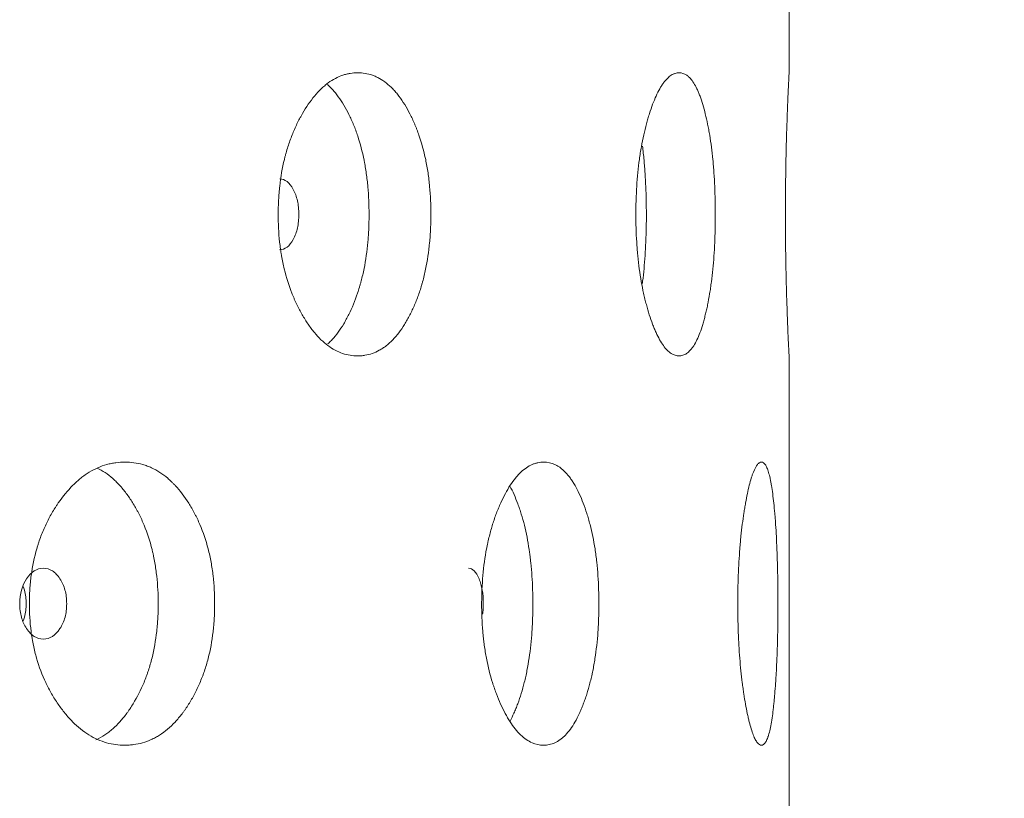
# Model space of a CAD drawing. Header units: millimetres. Extents: x 4 to 1188, y 1 to 840.
# Tile 106 of 197: x 652.31 to 656.28, y 388.86 to 392. Entities that reach past the tile are written whole.
import ezdxf

# ---------------------------------------------------------------- set-up
doc = ezdxf.new("R2010")
doc.units = ezdxf.units.MM
doc.layers.add('1', color=7, linetype='Continuous')
doc.styles.add('Arial Unicode MS', font='Arial Unicode MS')
doc.dimstyles.get("Standard").update_dxf_attribs({"dimtxt": 0.18, "dimasz": 0.18, "dimexe": 0.18, "dimexo": 0.0625, "dimgap": 0.09, "dimtad": 0, "dimtih": 1, "dimtoh": 1, "dimdec": 4, "dimzin": 0, "dimdsep": 46, "dimtxsty": 'Standard', "dimcen": 0.09, "dimadec": 0, "dimazin": 0, "dimtfac": 1, "dimtdec": 4, "dimtofl": 0, "dimtmove": 0, "dimatfit": 3, "dimfxl": 0, "dimtolj": 1, "dimtzin": 0, "dimarcsym": 0})

# ---------------------------------------------------------------- blocks, each defined once
blk = doc.blocks.new('_U18')
at = {"layer": '1', "color": 18, "lineweight": 35}
for p, q in [((656.3436, 411.7905), (676.4194, 411.7905)), ((674.4194, 270.3119), (674.4194, 411.7905)), ((655.7007, 270.3119), (676.4194, 270.3119))]:
    blk.add_line(p, q, dxfattribs=at)
at = {"layer": '1', "color": 18, "lineweight": 70}
for points in [[(674.4194, 411.7905), (675.1953, 408.2905), (673.6435, 408.2905)], [(674.4194, 270.3119), (673.6435, 273.8119), (675.1953, 273.8119)]]:
    blk.add_solid(points, dxfattribs=at)
at = {"layer": '1', "color": 18, "linetype": 'Continuous', "lineweight": 13, "insert": (673.6646, 335.6991), "char_height": 5, "attachment_point": 7, "rotation": 90, "line_spacing_factor": 1.047437, "style": 'Arial Unicode MS'}
blk.add_mtext('\\fArial Unicode MS|b0|i0;\\W1.0000;990', dxfattribs=at)

msp = doc.modelspace()

# ---------------------------------------------------------------- linework, layer by layer
at = {"layer": '1', "color": 154, "linetype": 'Continuous', "lineweight": 13}
for p, q in [((655.415, 391.7846), (655.415, 393.7916)), ((655.415, 388.6418), (655.415, 390.6487))]:
    msp.add_line(p, q, dxfattribs=at)
for points, knots in [([(653.9693, 391.219), (653.9693, 391.2166), (653.9693, 391.2142), (653.9693, 391.2094), (653.9692, 391.2023), (653.9689, 391.1856), (653.9682, 391.1619), (653.9671, 391.143), (653.9661, 391.1288), (653.9658, 391.1241), (653.965, 391.1147), (653.9646, 391.11), (653.9607, 391.0682), (653.9553, 391.0323), (653.9445, 390.9804), (653.9404, 390.9635), (653.9347, 390.9427), (653.9335, 390.9386), (653.9311, 390.9304), (653.9274, 390.9182), (653.9235, 390.9064), (653.9155, 390.8832), (653.9097, 390.8684), (653.9005, 390.847), (653.8974, 390.84), (653.8909, 390.8262), (653.8876, 390.8195), (653.8808, 390.8062), (653.8774, 390.7998), (653.872, 390.7903), (653.8702, 390.7871), (653.8666, 390.7809), (653.8647, 390.7779), (653.8555, 390.763), (653.8478, 390.7518), (653.8241, 390.7205), (653.8071, 390.7028), (653.7866, 390.6868), (653.7843, 390.6851), (653.7797, 390.6818), (653.7728, 390.677), (653.7658, 390.6728), (653.7517, 390.665), (653.7422, 390.6608), (653.7229, 390.6541), (653.7131, 390.6517), (653.6983, 390.6492), (653.6933, 390.6486), (653.6857, 390.648), (653.6832, 390.6479), (653.6782, 390.6477), (653.6757, 390.6476), (653.653, 390.6477), (653.6329, 390.6508), (653.6029, 390.6611), (653.5929, 390.6654), (653.573, 390.676), (653.5632, 390.6822), (653.5346, 390.7035), (653.5119, 390.7256), (653.4904, 390.7529), (653.4819, 390.7642), (653.4777, 390.7701), (653.4654, 390.7881), (653.4576, 390.8008), (653.4424, 390.8272), (653.4351, 390.8409), (653.4247, 390.8625), (653.4197, 390.8735), (653.4148, 390.8848), (653.4116, 390.8925), (653.41, 390.8964), (653.3961, 390.9314), (653.3857, 390.9643), (653.3732, 391.0161), (653.3686, 391.0382), (653.3649, 391.061), (653.3634, 391.0702), (653.3628, 391.0748), (653.3608, 391.0887), (653.3597, 391.098), (653.3547, 391.1445), (653.3524, 391.1915), (653.3531, 391.2389), (653.3536, 391.2579), (653.354, 391.2674), (653.3555, 391.2957), (653.357, 391.3144), (653.3632, 391.3698), (653.3694, 391.4058), (653.379, 391.4453), (653.3801, 391.4496), (653.3823, 391.4583), (653.3858, 391.4712), (653.3896, 391.4837), (653.3974, 391.5083), (653.4031, 391.5242), (653.4154, 391.5549), (653.4219, 391.5697), (653.4323, 391.5912), (653.4359, 391.5982), (653.4414, 391.6086), (653.4432, 391.612), (653.447, 391.6188), (653.4488, 391.6222), (653.466, 391.6519), (653.4822, 391.6758), (653.5083, 391.7072), (653.5173, 391.7169), (653.5289, 391.728), (653.5313, 391.7302), (653.5359, 391.7344), (653.5383, 391.7365), (653.5454, 391.7424), (653.5501, 391.7462), (653.574, 391.7637), (653.5935, 391.7739), (653.6185, 391.7823), (653.626, 391.7845), (653.6336, 391.7862), (653.6387, 391.7872), (653.6412, 391.7877), (653.6539, 391.7897), (653.6639, 391.7905), (653.694, 391.7905), (653.7138, 391.7874), (653.7358, 391.7797), (653.7382, 391.7787), (653.7431, 391.7768), (653.7503, 391.7737), (653.7669, 391.7653), (653.7897, 391.75), (653.8115, 391.7302), (653.8261, 391.7139), (653.8323, 391.7065), (653.8364, 391.7014), (653.8384, 391.6988), (653.8564, 391.675), (653.8711, 391.651), (653.8913, 391.6114), (653.8978, 391.5976), (653.9055, 391.5796), (653.907, 391.5759), (653.91, 391.5686), (653.9144, 391.5574), (653.9186, 391.5461), (653.9319, 391.5075), (653.941, 391.4748), (653.95, 391.4312), (653.9517, 391.4223), (653.9549, 391.4044), (653.9564, 391.3954), (653.9603, 391.3682), (653.9625, 391.3499), (653.9677, 391.2946), (653.9693, 391.2571), (653.9693, 391.219)], [0, 0, 0, 0, 0.001953, 0.001953, 0.003906, 0.007812, 0.015625, 0.023437, 0.023437, 0.027344, 0.027344, 0.03125, 0.03125, 0.0625, 0.0625, 0.078125, 0.078125, 0.082031, 0.082031, 0.085937, 0.09375, 0.09375, 0.109375, 0.109375, 0.117187, 0.117187, 0.125, 0.125, 0.132812, 0.132812, 0.136719, 0.136719, 0.140625, 0.140625, 0.15625, 0.15625, 0.1875, 0.1875, 0.191406, 0.191406, 0.195312, 0.203125, 0.203125, 0.21875, 0.21875, 0.234375, 0.234375, 0.242187, 0.242187, 0.246094, 0.246094, 0.25, 0.25, 0.28125, 0.28125, 0.296875, 0.296875, 0.3125, 0.3125, 0.34375, 0.351563, 0.351563, 0.359375, 0.359375, 0.375, 0.375, 0.390625, 0.390625, 0.398438, 0.402344, 0.402344, 0.40625, 0.40625, 0.4375, 0.4375, 0.453125, 0.457031, 0.457031, 0.460938, 0.460938, 0.46875, 0.46875, 0.5, 0.507813, 0.507813, 0.515625, 0.515625, 0.53125, 0.53125, 0.5625, 0.5625, 0.566406, 0.566406, 0.570313, 0.578125, 0.578125, 0.59375, 0.59375, 0.609375, 0.609375, 0.617188, 0.617188, 0.621094, 0.621094, 0.625, 0.625, 0.65625, 0.65625, 0.671875, 0.671875, 0.675781, 0.675781, 0.679688, 0.679688, 0.6875, 0.6875, 0.71875, 0.71875, 0.726563, 0.730469, 0.730469, 0.734375, 0.734375, 0.75, 0.75, 0.78125, 0.78125, 0.785156, 0.785156, 0.789063, 0.796875, 0.8125, 0.828125, 0.835938, 0.839844, 0.839844, 0.84375, 0.84375, 0.875, 0.875, 0.890625, 0.890625, 0.894531, 0.894531, 0.898438, 0.90625, 0.90625, 0.9375, 0.9375, 0.945313, 0.945313, 0.953125, 0.953125, 0.96875, 0.96875, 1, 1, 1, 1]), ([(655.1172, 391.219), (655.1172, 391.2166), (655.1172, 391.2142), (655.1172, 391.2094), (655.1171, 391.2023), (655.117, 391.1856), (655.1167, 391.1619), (655.1162, 391.143), (655.1157, 391.1288), (655.1155, 391.1241), (655.1152, 391.1147), (655.115, 391.11), (655.1132, 391.0682), (655.1107, 391.0323), (655.1056, 390.9804), (655.1036, 390.9635), (655.1009, 390.9427), (655.1004, 390.9386), (655.0992, 390.9304), (655.0975, 390.9182), (655.0956, 390.9064), (655.0918, 390.8832), (655.089, 390.8684), (655.0847, 390.847), (655.0831, 390.84), (655.08, 390.8262), (655.0784, 390.8195), (655.0752, 390.8062), (655.0735, 390.7998), (655.0709, 390.7903), (655.07, 390.7871), (655.0683, 390.7809), (655.0674, 390.7779), (655.0629, 390.763), (655.0591, 390.7518), (655.0474, 390.7205), (655.039, 390.7028), (655.0288, 390.6868), (655.0276, 390.6851), (655.0253, 390.6818), (655.0218, 390.677), (655.0183, 390.6728), (655.0112, 390.665), (655.0063, 390.6608), (654.9965, 390.6541), (654.9915, 390.6517), (654.9838, 390.6492), (654.9812, 390.6486), (654.9773, 390.648), (654.976, 390.6479), (654.9734, 390.6477), (654.9721, 390.6476), (654.9603, 390.6477), (654.9498, 390.6508), (654.9338, 390.6611), (654.9285, 390.6654), (654.9179, 390.676), (654.9127, 390.6822), (654.8973, 390.7035), (654.8849, 390.7256), (654.8732, 390.7529), (654.8685, 390.7642), (654.8662, 390.7701), (654.8594, 390.7881), (654.8551, 390.8008), (654.8467, 390.8272), (654.8427, 390.8409), (654.8369, 390.8625), (654.834, 390.8735), (654.8313, 390.8848), (654.8295, 390.8925), (654.8287, 390.8964), (654.8209, 390.9314), (654.815, 390.9643), (654.808, 391.0161), (654.8054, 391.0382), (654.8033, 391.061), (654.8025, 391.0702), (654.8021, 391.0748), (654.801, 391.0887), (654.8004, 391.098), (654.7975, 391.1445), (654.7962, 391.1915), (654.7966, 391.2389), (654.7969, 391.2579), (654.7971, 391.2674), (654.798, 391.2957), (654.7988, 391.3144), (654.8023, 391.3698), (654.8058, 391.4058), (654.8112, 391.4453), (654.8119, 391.4496), (654.8131, 391.4583), (654.8151, 391.4712), (654.8172, 391.4837), (654.8216, 391.5083), (654.8248, 391.5242), (654.8316, 391.5549), (654.8353, 391.5697), (654.8411, 391.5912), (654.8431, 391.5982), (654.8461, 391.6086), (654.8471, 391.612), (654.8492, 391.6188), (654.8503, 391.6222), (654.8597, 391.6519), (654.8687, 391.6758), (654.883, 391.7072), (654.8878, 391.7169), (654.8941, 391.728), (654.8954, 391.7302), (654.8979, 391.7344), (654.8992, 391.7365), (654.903, 391.7424), (654.9056, 391.7462), (654.9184, 391.7637), (654.9289, 391.7739), (654.9421, 391.7823), (654.9461, 391.7845), (654.9501, 391.7862), (654.9528, 391.7872), (654.9541, 391.7877), (654.9607, 391.7897), (654.966, 391.7905), (654.9816, 391.7905), (654.9918, 391.7874), (655.0031, 391.7797), (655.0043, 391.7787), (655.0068, 391.7768), (655.0105, 391.7737), (655.0189, 391.7653), (655.0303, 391.75), (655.0412, 391.7302), (655.0484, 391.7139), (655.0515, 391.7065), (655.0535, 391.7014), (655.0545, 391.6988), (655.0633, 391.675), (655.0704, 391.651), (655.0802, 391.6114), (655.0834, 391.5976), (655.087, 391.5796), (655.0878, 391.5759), (655.0892, 391.5686), (655.0913, 391.5574), (655.0933, 391.5461), (655.0996, 391.5075), (655.1039, 391.4748), (655.1082, 391.4312), (655.109, 391.4223), (655.1104, 391.4044), (655.1111, 391.3954), (655.113, 391.3682), (655.114, 391.3499), (655.1164, 391.2946), (655.1172, 391.2571), (655.1172, 391.219)], [0, 0, 0, 0, 0.001953, 0.001953, 0.003906, 0.007813, 0.015625, 0.023438, 0.023438, 0.027344, 0.027344, 0.03125, 0.03125, 0.0625, 0.0625, 0.078125, 0.078125, 0.082031, 0.082031, 0.085938, 0.09375, 0.09375, 0.109375, 0.109375, 0.117188, 0.117188, 0.125, 0.125, 0.132813, 0.132813, 0.136719, 0.136719, 0.140625, 0.140625, 0.15625, 0.15625, 0.1875, 0.1875, 0.191406, 0.191406, 0.195313, 0.203125, 0.203125, 0.21875, 0.21875, 0.234375, 0.234375, 0.242188, 0.242188, 0.246094, 0.246094, 0.25, 0.25, 0.28125, 0.28125, 0.296875, 0.296875, 0.3125, 0.3125, 0.34375, 0.351563, 0.351563, 0.359375, 0.359375, 0.375, 0.375, 0.390625, 0.390625, 0.398438, 0.402344, 0.402344, 0.40625, 0.40625, 0.4375, 0.4375, 0.453125, 0.457031, 0.457031, 0.460938, 0.460938, 0.46875, 0.46875, 0.5, 0.507813, 0.507813, 0.515625, 0.515625, 0.53125, 0.53125, 0.5625, 0.5625, 0.566406, 0.566406, 0.570313, 0.578125, 0.578125, 0.59375, 0.59375, 0.609375, 0.609375, 0.617188, 0.617188, 0.621094, 0.621094, 0.625, 0.625, 0.65625, 0.65625, 0.671875, 0.671875, 0.675781, 0.675781, 0.679688, 0.679688, 0.6875, 0.6875, 0.71875, 0.71875, 0.726563, 0.730469, 0.730469, 0.734375, 0.734375, 0.75, 0.75, 0.78125, 0.78125, 0.785156, 0.785156, 0.789063, 0.796875, 0.8125, 0.828125, 0.835938, 0.839844, 0.839844, 0.84375, 0.84375, 0.875, 0.875, 0.890625, 0.890625, 0.894531, 0.894531, 0.898438, 0.90625, 0.90625, 0.9375, 0.9375, 0.945313, 0.945313, 0.953125, 0.953125, 0.96875, 0.96875, 1, 1, 1, 1]), ([(655.415, 390.6476), (655.415, 390.6476), (655.415, 390.6477), (655.415, 390.6479), (655.415, 390.6483), (655.4149, 390.6492), (655.4148, 390.6517), (655.4145, 390.6566), (655.4141, 390.6652), (655.4137, 390.673), (655.4135, 390.6759), (655.4132, 390.6821), (655.413, 390.6855), (655.4122, 390.7032), (655.4114, 390.7208), (655.4101, 390.7521), (655.4096, 390.7633), (655.409, 390.7783), (655.4089, 390.7814), (655.4087, 390.7876), (655.4083, 390.7969), (655.4079, 390.8066), (655.4072, 390.8264), (655.4067, 390.8401), (655.4058, 390.8687), (655.4053, 390.8836), (655.4047, 390.903), (655.4046, 390.9069), (655.4044, 390.9148), (655.4043, 390.9188), (655.4039, 390.9309), (655.4033, 390.9553), (655.4027, 390.9806), (655.402, 391.015), (655.4016, 391.0414), (655.4011, 391.0732), (655.401, 391.087), (655.4009, 391.0963), (655.4008, 391.101), (655.4004, 391.1431), (655.4003, 391.1807), (655.4003, 391.2373), (655.4003, 391.2562), (655.4004, 391.2799), (655.4004, 391.2846), (655.4005, 391.2941), (655.4006, 391.3082), (655.4007, 391.3222), (655.4011, 391.3684), (655.4017, 391.4043), (655.4025, 391.4478), (655.4027, 391.4564), (655.403, 391.4692), (655.4031, 391.4735), (655.4033, 391.4819), (655.4034, 391.4861), (655.4039, 391.5068), (655.4044, 391.5228), (655.4053, 391.5536), (655.4057, 391.5684), (655.4067, 391.597), (655.4072, 391.6108), (655.4078, 391.6274), (655.4079, 391.6307), (655.4082, 391.6372), (655.4085, 391.6468), (655.4089, 391.6561), (655.4096, 391.674), (655.4105, 391.6965), (655.4116, 391.7207), (655.4121, 391.7335), (655.4124, 391.7395), (655.4125, 391.7415), (655.4127, 391.7453), (655.4128, 391.7471), (655.4135, 391.7631), (655.4141, 391.7735), (655.4146, 391.7837), (655.4148, 391.7862), (655.4149, 391.7884), (655.4149, 391.7887), (655.415, 391.7894), (655.415, 391.7896), (655.415, 391.7903), (655.415, 391.7905), (655.415, 391.7905), (655.415, 391.7905), (655.415, 391.7905)], [0, 0, 0, 0, 0.007807, 0.007807, 0.015613, 0.031227, 0.031227, 0.062453, 0.09368, 0.09368, 0.109293, 0.109293, 0.124906, 0.124906, 0.187359, 0.187359, 0.218586, 0.218586, 0.226393, 0.226393, 0.234199, 0.249813, 0.249813, 0.281039, 0.281039, 0.312266, 0.312266, 0.320072, 0.320072, 0.327879, 0.327879, 0.343492, 0.374719, 0.374719, 0.405946, 0.421559, 0.429365, 0.429365, 0.437172, 0.437172, 0.499625, 0.499625, 0.530852, 0.530852, 0.538659, 0.538659, 0.546465, 0.562078, 0.562078, 0.624532, 0.624532, 0.640145, 0.640145, 0.647952, 0.647952, 0.655758, 0.655758, 0.686985, 0.686985, 0.718211, 0.718211, 0.749438, 0.749438, 0.757245, 0.757245, 0.765051, 0.780665, 0.780665, 0.811891, 0.843118, 0.858731, 0.858731, 0.866538, 0.866538, 0.874344, 0.874344, 0.936797, 0.936797, 0.968024, 0.968024, 0.975831, 0.975831, 0.983637, 0.983637, 0.999251, 0.999251, 1, 1, 1, 1]), ([(653.5515, 391.7432), (653.5582, 391.7373), (653.5691, 391.7266), (653.5796, 391.7145), (653.5877, 391.7045), (653.5917, 391.6994), (653.6034, 391.6833), (653.6108, 391.6719), (653.6251, 391.6478), (653.6319, 391.6352), (653.6417, 391.6153), (653.6466, 391.6051), (653.6512, 391.5945), (653.6543, 391.5874), (653.6558, 391.5839), (653.6632, 391.5658), (653.6687, 391.5509), (653.6841, 391.5047), (653.6927, 391.4721), (653.7005, 391.4331), (653.7014, 391.4287), (653.703, 391.4199), (653.7038, 391.4155), (653.706, 391.4022), (653.7074, 391.3932), (653.7112, 391.3664), (653.7133, 391.3483), (653.7182, 391.2936), (653.7197, 391.2566), (653.7197, 391.219)], [0, 0, 0, 0, 0.066214, 0.108659, 0.108659, 0.151104, 0.151104, 0.235993, 0.235993, 0.320883, 0.320883, 0.363328, 0.38455, 0.38455, 0.405772, 0.405772, 0.490662, 0.490662, 0.660441, 0.660441, 0.681664, 0.681664, 0.702886, 0.702886, 0.745331, 0.745331, 0.830221, 0.830221, 1, 1, 1, 1]), ([(654.8232, 391.4943), (654.8256, 391.476), (654.8277, 391.457), (654.8299, 391.4331), (654.8303, 391.4287), (654.8311, 391.4199), (654.8315, 391.4155), (654.8325, 391.4022), (654.8332, 391.3932), (654.8349, 391.3664), (654.8359, 391.3483), (654.8382, 391.2936), (654.8389, 391.2566), (654.8389, 391.219)], [0, 0, 0, 0, 0.220425, 0.220425, 0.269148, 0.269148, 0.317872, 0.317872, 0.415319, 0.415319, 0.610212, 0.610212, 1, 1, 1, 1]), ([(653.3587, 391.0763), (653.3587, 391.0763), (653.3587, 391.0763), (653.3804, 391.0763), (653.3987, 391.0901), (653.4213, 391.1321), (653.427, 391.1475), (653.4326, 391.1727), (653.434, 391.1815), (653.4358, 391.1997), (653.4363, 391.209), (653.4363, 391.2388), (653.4344, 391.2571), (653.4288, 391.2823), (653.4265, 391.2904), (653.4209, 391.3056), (653.4177, 391.3128), (653.4063, 391.3338), (653.3979, 391.3444), (653.3796, 391.3584), (653.3698, 391.3619), (653.359, 391.3619)], [0, 0, 0, 0, 0.000031, 0.000031, 0.250149, 0.250149, 0.375207, 0.375207, 0.437736, 0.437736, 0.500266, 0.500266, 0.625324, 0.625324, 0.687854, 0.687854, 0.750383, 0.750383, 0.875442, 0.875442, 1, 1, 1, 1]), ([(653.7197, 391.219), (653.7197, 391.2166), (653.7197, 391.2143), (653.7197, 391.2096), (653.7196, 391.2025), (653.7194, 391.1861), (653.7187, 391.1626), (653.7176, 391.1439), (653.7167, 391.1299), (653.7164, 391.1253), (653.7157, 391.116), (653.7153, 391.1114), (653.7115, 391.07), (653.7065, 391.0344), (653.6961, 390.9829), (653.6922, 390.966), (653.6867, 390.9453), (653.6856, 390.9412), (653.6833, 390.9331), (653.6797, 390.9209), (653.676, 390.9091), (653.663, 390.8705), (653.6512, 390.8419), (653.6347, 390.8087), (653.6313, 390.8022), (653.6262, 390.7926), (653.6244, 390.7894), (653.6209, 390.7832), (653.6191, 390.7801), (653.6101, 390.765), (653.5952, 390.7423), (653.5751, 390.7179), (653.5609, 390.7035), (653.555, 390.6982), (653.5535, 390.6968)], [0, 0, 0, 0, 0.010707, 0.010707, 0.021413, 0.042827, 0.085653, 0.12848, 0.12848, 0.149893, 0.149893, 0.171306, 0.171306, 0.342612, 0.342612, 0.428266, 0.428266, 0.449679, 0.449679, 0.471092, 0.513919, 0.513919, 0.685225, 0.685225, 0.728051, 0.728051, 0.749465, 0.749465, 0.770878, 0.770878, 0.856531, 0.942184, 0.985011, 1, 1, 1, 1]), ([(654.8389, 391.219), (654.8389, 391.2166), (654.8389, 391.2143), (654.8389, 391.2096), (654.8389, 391.2025), (654.8388, 391.1861), (654.8384, 391.1626), (654.8379, 391.1439), (654.8375, 391.1299), (654.8374, 391.1253), (654.837, 391.116), (654.8368, 391.1114), (654.8351, 391.07), (654.8327, 391.0344), (654.8278, 390.9829), (654.826, 390.966), (654.8235, 390.9458), (654.823, 390.9422), (654.8225, 390.9385)], [0, 0, 0, 0, 0.023937, 0.023937, 0.047874, 0.095749, 0.191498, 0.287246, 0.287246, 0.335121, 0.335121, 0.382995, 0.382995, 0.76599, 0.76599, 0.957488, 0.957488, 1, 1, 1, 1]), ([(653.0965, 389.6475), (653.0965, 389.6452), (653.0964, 389.6428), (653.0964, 389.638), (653.0963, 389.6309), (653.096, 389.6142), (653.0951, 389.5905), (653.0937, 389.5715), (653.0925, 389.5574), (653.0921, 389.5526), (653.0911, 389.5433), (653.0906, 389.5386), (653.0858, 389.4967), (653.0792, 389.4608), (653.0657, 389.409), (653.0607, 389.392), (653.0536, 389.3713), (653.0522, 389.3671), (653.0492, 389.3589), (653.0446, 389.3468), (653.0398, 389.335), (653.0298, 389.3118), (653.0227, 389.2969), (653.0114, 389.2755), (653.0075, 389.2685), (652.9996, 389.2548), (652.9955, 389.248), (652.9871, 389.2348), (652.9829, 389.2283), (652.9763, 389.2188), (652.9741, 389.2157), (652.9696, 389.2095), (652.9673, 389.2065), (652.956, 389.1915), (652.9466, 389.1803), (652.9174, 389.1491), (652.8966, 389.1314), (652.8716, 389.1154), (652.8687, 389.1137), (652.8631, 389.1103), (652.8547, 389.1056), (652.8461, 389.1013), (652.8289, 389.0936), (652.8173, 389.0894), (652.7938, 389.0827), (652.7819, 389.0802), (652.7639, 389.0778), (652.7578, 389.0772), (652.7487, 389.0766), (652.7456, 389.0765), (652.7395, 389.0763), (652.7364, 389.0762), (652.7089, 389.0762), (652.6846, 389.0794), (652.6483, 389.0896), (652.6363, 389.094), (652.6123, 389.1046), (652.6005, 389.1108), (652.5661, 389.1321), (652.5388, 389.1542), (652.5131, 389.1814), (652.5029, 389.1928), (652.4979, 389.1986), (652.4831, 389.2167), (652.4737, 389.2294), (652.4556, 389.2557), (652.4469, 389.2695), (652.4345, 389.291), (652.4284, 389.302), (652.4226, 389.3134), (652.4188, 389.3211), (652.4169, 389.3249), (652.4003, 389.36), (652.3879, 389.3928), (652.373, 389.4446), (652.3675, 389.4668), (652.3631, 389.4896), (652.3614, 389.4987), (652.3606, 389.5034), (652.3583, 389.5173), (652.3569, 389.5266), (652.3509, 389.5731), (652.3483, 389.6201), (652.349, 389.6674), (652.3496, 389.6864), (652.3501, 389.696), (652.3519, 389.7243), (652.3537, 389.743), (652.361, 389.7984), (652.3684, 389.8344), (652.3799, 389.8738), (652.3812, 389.8782), (652.3839, 389.8869), (652.388, 389.8997), (652.3925, 389.9123), (652.4019, 389.9369), (652.4087, 389.9528), (652.4233, 389.9835), (652.4311, 389.9983), (652.4435, 390.0198), (652.4478, 390.0268), (652.4543, 390.0372), (652.4565, 390.0406), (652.461, 390.0474), (652.4633, 390.0507), (652.4838, 390.0805), (652.5033, 390.1044), (652.5346, 390.1358), (652.5453, 390.1455), (652.5593, 390.1566), (652.5621, 390.1588), (652.5677, 390.163), (652.5705, 390.165), (652.579, 390.171), (652.5847, 390.1747), (652.6135, 390.1922), (652.637, 390.2025), (652.6672, 390.2109), (652.6763, 390.2131), (652.6855, 390.2148), (652.6916, 390.2158), (652.6947, 390.2163), (652.71, 390.2183), (652.7222, 390.2191), (652.7586, 390.2191), (652.7827, 390.216), (652.8095, 390.2082), (652.8125, 390.2073), (652.8184, 390.2054), (652.8272, 390.2023), (652.8474, 390.1939), (652.8753, 390.1786), (652.902, 390.1588), (652.9199, 390.1425), (652.9275, 390.135), (652.9325, 390.1299), (652.935, 390.1273), (652.9571, 390.1035), (652.9751, 390.0795), (653.0001, 390.04), (653.0081, 390.0262), (653.0176, 390.0081), (653.0194, 390.0045), (653.0231, 389.9971), (653.0285, 389.986), (653.0337, 389.9746), (653.0502, 389.9361), (653.0614, 389.9033), (653.0726, 389.8598), (653.0747, 389.8509), (653.0786, 389.833), (653.0804, 389.824), (653.0854, 389.7968), (653.0881, 389.7785), (653.0944, 389.7232), (653.0964, 389.6856), (653.0965, 389.6475)], [0, 0, 0, 0, 0.001953, 0.001953, 0.003906, 0.007812, 0.015625, 0.023437, 0.023437, 0.027344, 0.027344, 0.03125, 0.03125, 0.0625, 0.0625, 0.078125, 0.078125, 0.082031, 0.082031, 0.085937, 0.09375, 0.09375, 0.109375, 0.109375, 0.117187, 0.117187, 0.125, 0.125, 0.132812, 0.132812, 0.136719, 0.136719, 0.140625, 0.140625, 0.15625, 0.15625, 0.1875, 0.1875, 0.191406, 0.191406, 0.195312, 0.203125, 0.203125, 0.21875, 0.21875, 0.234375, 0.234375, 0.242187, 0.242187, 0.246094, 0.246094, 0.25, 0.25, 0.28125, 0.28125, 0.296875, 0.296875, 0.3125, 0.3125, 0.34375, 0.351562, 0.351562, 0.359375, 0.359375, 0.375, 0.375, 0.390625, 0.390625, 0.398438, 0.402344, 0.402344, 0.40625, 0.40625, 0.4375, 0.4375, 0.453125, 0.457031, 0.457031, 0.460938, 0.460938, 0.46875, 0.46875, 0.5, 0.507813, 0.507813, 0.515625, 0.515625, 0.53125, 0.53125, 0.5625, 0.5625, 0.566406, 0.566406, 0.570313, 0.578125, 0.578125, 0.59375, 0.59375, 0.609375, 0.609375, 0.617188, 0.617188, 0.621094, 0.621094, 0.625, 0.625, 0.65625, 0.65625, 0.671875, 0.671875, 0.675781, 0.675781, 0.679688, 0.679688, 0.6875, 0.6875, 0.71875, 0.71875, 0.726563, 0.730469, 0.730469, 0.734375, 0.734375, 0.75, 0.75, 0.78125, 0.78125, 0.785156, 0.785156, 0.789063, 0.796875, 0.8125, 0.828125, 0.835938, 0.839844, 0.839844, 0.84375, 0.84375, 0.875, 0.875, 0.890625, 0.890625, 0.894531, 0.894531, 0.898438, 0.90625, 0.90625, 0.9375, 0.9375, 0.945313, 0.945313, 0.953125, 0.953125, 0.96875, 0.96875, 1, 1, 1, 1]), ([(654.6473, 389.6475), (654.6473, 389.6452), (654.6473, 389.6428), (654.6473, 389.638), (654.6472, 389.6309), (654.647, 389.6142), (654.6464, 389.5905), (654.6457, 389.5715), (654.6449, 389.5574), (654.6447, 389.5526), (654.6441, 389.5433), (654.6438, 389.5386), (654.6409, 389.4967), (654.6369, 389.4608), (654.6289, 389.409), (654.6259, 389.392), (654.6216, 389.3713), (654.6207, 389.3671), (654.6189, 389.3589), (654.6162, 389.3468), (654.6133, 389.335), (654.6073, 389.3118), (654.603, 389.2969), (654.5961, 389.2755), (654.5938, 389.2685), (654.589, 389.2548), (654.5865, 389.248), (654.5814, 389.2348), (654.5788, 389.2283), (654.5748, 389.2188), (654.5734, 389.2157), (654.5707, 389.2095), (654.5693, 389.2065), (654.5624, 389.1915), (654.5566, 389.1803), (654.5387, 389.1491), (654.5259, 389.1314), (654.5104, 389.1154), (654.5087, 389.1137), (654.5052, 389.1103), (654.4999, 389.1056), (654.4946, 389.1013), (654.4839, 389.0936), (654.4767, 389.0894), (654.4619, 389.0827), (654.4545, 389.0802), (654.4431, 389.0778), (654.4393, 389.0772), (654.4335, 389.0766), (654.4316, 389.0765), (654.4277, 389.0763), (654.4258, 389.0762), (654.4084, 389.0762), (654.3929, 389.0794), (654.3697, 389.0896), (654.362, 389.094), (654.3465, 389.1046), (654.339, 389.1108), (654.3168, 389.1321), (654.299, 389.1542), (654.2823, 389.1814), (654.2756, 389.1928), (654.2724, 389.1986), (654.2627, 389.2167), (654.2566, 389.2294), (654.2447, 389.2557), (654.239, 389.2695), (654.2308, 389.291), (654.2268, 389.302), (654.223, 389.3134), (654.2204, 389.3211), (654.2192, 389.3249), (654.2082, 389.36), (654.2, 389.3928), (654.1902, 389.4446), (654.1866, 389.4668), (654.1836, 389.4896), (654.1825, 389.4987), (654.1819, 389.5034), (654.1804, 389.5173), (654.1795, 389.5266), (654.1755, 389.5731), (654.1737, 389.6201), (654.1743, 389.6674), (654.1747, 389.6864), (654.175, 389.696), (654.1762, 389.7243), (654.1774, 389.743), (654.1822, 389.7984), (654.1872, 389.8344), (654.1947, 389.8738), (654.1956, 389.8782), (654.1974, 389.8869), (654.2001, 389.8997), (654.2031, 389.9123), (654.2093, 389.9369), (654.2138, 389.9528), (654.2234, 389.9835), (654.2285, 389.9983), (654.2367, 390.0198), (654.2395, 390.0268), (654.2438, 390.0372), (654.2453, 390.0406), (654.2482, 390.0474), (654.2497, 390.0507), (654.2632, 390.0805), (654.2759, 390.1044), (654.2963, 390.1358), (654.3033, 390.1455), (654.3123, 390.1566), (654.3141, 390.1588), (654.3178, 390.163), (654.3196, 390.165), (654.3251, 390.171), (654.3288, 390.1747), (654.3473, 390.1922), (654.3625, 390.2025), (654.3818, 390.2109), (654.3876, 390.2131), (654.3934, 390.2148), (654.3973, 390.2158), (654.3993, 390.2163), (654.409, 390.2183), (654.4168, 390.2191), (654.4398, 390.2191), (654.455, 390.216), (654.4718, 390.2082), (654.4736, 390.2073), (654.4773, 390.2054), (654.4828, 390.2023), (654.4954, 390.1939), (654.5128, 390.1786), (654.5292, 390.1588), (654.5403, 390.1425), (654.5449, 390.135), (654.548, 390.1299), (654.5495, 390.1273), (654.5631, 390.1035), (654.5741, 390.0795), (654.5893, 390.04), (654.5941, 390.0262), (654.5999, 390.0081), (654.601, 390.0045), (654.6032, 389.9971), (654.6065, 389.986), (654.6096, 389.9746), (654.6196, 389.9361), (654.6263, 389.9033), (654.633, 389.8598), (654.6343, 389.8509), (654.6366, 389.833), (654.6377, 389.824), (654.6407, 389.7968), (654.6423, 389.7785), (654.6461, 389.7232), (654.6473, 389.6856), (654.6473, 389.6475)], [0, 0, 0, 0, 0.001953, 0.001953, 0.003906, 0.007813, 0.015625, 0.023438, 0.023438, 0.027344, 0.027344, 0.03125, 0.03125, 0.0625, 0.0625, 0.078125, 0.078125, 0.082031, 0.082031, 0.085938, 0.09375, 0.09375, 0.109375, 0.109375, 0.117188, 0.117188, 0.125, 0.125, 0.132813, 0.132813, 0.136719, 0.136719, 0.140625, 0.140625, 0.15625, 0.15625, 0.1875, 0.1875, 0.191406, 0.191406, 0.195313, 0.203125, 0.203125, 0.21875, 0.21875, 0.234375, 0.234375, 0.242188, 0.242188, 0.246094, 0.246094, 0.25, 0.25, 0.28125, 0.28125, 0.296875, 0.296875, 0.3125, 0.3125, 0.34375, 0.351563, 0.351563, 0.359375, 0.359375, 0.375, 0.375, 0.390625, 0.390625, 0.398438, 0.402344, 0.402344, 0.40625, 0.40625, 0.4375, 0.4375, 0.453125, 0.457031, 0.457031, 0.460938, 0.460938, 0.46875, 0.46875, 0.5, 0.507813, 0.507813, 0.515625, 0.515625, 0.53125, 0.53125, 0.5625, 0.5625, 0.566406, 0.566406, 0.570313, 0.578125, 0.578125, 0.59375, 0.59375, 0.609375, 0.609375, 0.617188, 0.617188, 0.621094, 0.621094, 0.625, 0.625, 0.65625, 0.65625, 0.671875, 0.671875, 0.675781, 0.675781, 0.679688, 0.679688, 0.6875, 0.6875, 0.71875, 0.71875, 0.726563, 0.730469, 0.730469, 0.734375, 0.734375, 0.75, 0.75, 0.78125, 0.78125, 0.785156, 0.785156, 0.789063, 0.796875, 0.8125, 0.828125, 0.835938, 0.839844, 0.839844, 0.84375, 0.84375, 0.875, 0.875, 0.890625, 0.890625, 0.894531, 0.894531, 0.898437, 0.90625, 0.90625, 0.9375, 0.9375, 0.945312, 0.945312, 0.953125, 0.953125, 0.96875, 0.96875, 1, 1, 1, 1]), ([(655.3698, 389.6475), (655.3698, 389.6452), (655.3698, 389.6428), (655.3698, 389.638), (655.3698, 389.6309), (655.3697, 389.6142), (655.3696, 389.5905), (655.3694, 389.5715), (655.3692, 389.5574), (655.3692, 389.5526), (655.369, 389.5433), (655.369, 389.5386), (655.3682, 389.4967), (655.3672, 389.4608), (655.3652, 389.409), (655.3644, 389.392), (655.3633, 389.3713), (655.3631, 389.3671), (655.3626, 389.3589), (655.3619, 389.3468), (655.3611, 389.335), (655.3595, 389.3118), (655.3584, 389.2969), (655.3565, 389.2755), (655.3559, 389.2685), (655.3546, 389.2548), (655.3539, 389.248), (655.3525, 389.2348), (655.3518, 389.2283), (655.3506, 389.2188), (655.3503, 389.2157), (655.3495, 389.2095), (655.3491, 389.2065), (655.3471, 389.1915), (655.3455, 389.1803), (655.3402, 389.1491), (655.3364, 389.1314), (655.3316, 389.1154), (655.3311, 389.1137), (655.33, 389.1103), (655.3283, 389.1056), (655.3267, 389.1013), (655.3233, 389.0936), (655.3209, 389.0894), (655.3161, 389.0827), (655.3137, 389.0802), (655.3099, 389.0778), (655.3086, 389.0772), (655.3067, 389.0766), (655.306, 389.0765), (655.3047, 389.0763), (655.304, 389.0762), (655.2981, 389.0762), (655.2926, 389.0794), (655.2843, 389.0896), (655.2815, 389.094), (655.2759, 389.1046), (655.2731, 389.1108), (655.2648, 389.1321), (655.258, 389.1542), (655.2515, 389.1814), (655.249, 389.1928), (655.2477, 389.1986), (655.2439, 389.2167), (655.2415, 389.2294), (655.2367, 389.2557), (655.2345, 389.2695), (655.2312, 389.291), (655.2296, 389.302), (655.228, 389.3134), (655.227, 389.3211), (655.2265, 389.3249), (655.222, 389.36), (655.2187, 389.3928), (655.2146, 389.4446), (655.2131, 389.4668), (655.2119, 389.4896), (655.2114, 389.4987), (655.2112, 389.5034), (655.2105, 389.5173), (655.2101, 389.5266), (655.2085, 389.5731), (655.2077, 389.6201), (655.208, 389.6674), (655.2081, 389.6864), (655.2083, 389.696), (655.2088, 389.7243), (655.2093, 389.743), (655.2113, 389.7984), (655.2133, 389.8344), (655.2165, 389.8738), (655.2168, 389.8782), (655.2176, 389.8869), (655.2187, 389.8997), (655.2199, 389.9123), (655.2224, 389.9369), (655.2243, 389.9528), (655.2282, 389.9835), (655.2303, 389.9983), (655.2336, 390.0198), (655.2347, 390.0268), (655.2364, 390.0372), (655.237, 390.0406), (655.2382, 390.0474), (655.2387, 390.0507), (655.2441, 390.0805), (655.2491, 390.1044), (655.257, 390.1358), (655.2596, 390.1455), (655.2631, 390.1566), (655.2638, 390.1588), (655.2651, 390.163), (655.2658, 390.165), (655.2679, 390.171), (655.2693, 390.1747), (655.2762, 390.1922), (655.2817, 390.2025), (655.2886, 390.2109), (655.2907, 390.2131), (655.2928, 390.2148), (655.2942, 390.2158), (655.2948, 390.2163), (655.2983, 390.2183), (655.3009, 390.2191), (655.3088, 390.2191), (655.3139, 390.216), (655.3193, 390.2082), (655.3199, 390.2073), (655.3211, 390.2054), (655.3229, 390.2023), (655.3269, 390.1939), (655.3324, 390.1786), (655.3374, 390.1588), (655.3407, 390.1425), (655.342, 390.135), (655.3429, 390.1299), (655.3434, 390.1273), (655.3473, 390.1035), (655.3505, 390.0795), (655.3547, 390.04), (655.356, 390.0262), (655.3576, 390.0081), (655.3579, 390.0045), (655.3585, 389.9971), (655.3593, 389.986), (655.3602, 389.9746), (655.3628, 389.9361), (655.3645, 389.9033), (655.3662, 389.8598), (655.3666, 389.8509), (655.3672, 389.833), (655.3674, 389.824), (655.3682, 389.7968), (655.3686, 389.7785), (655.3695, 389.7232), (655.3698, 389.6856), (655.3698, 389.6475)], [0, 0, 0, 0, 0.001953, 0.001953, 0.003906, 0.007812, 0.015625, 0.023437, 0.023437, 0.027344, 0.027344, 0.03125, 0.03125, 0.0625, 0.0625, 0.078125, 0.078125, 0.082031, 0.082031, 0.085937, 0.09375, 0.09375, 0.109375, 0.109375, 0.117187, 0.117187, 0.125, 0.125, 0.132812, 0.132812, 0.136719, 0.136719, 0.140625, 0.140625, 0.15625, 0.15625, 0.1875, 0.1875, 0.191406, 0.191406, 0.195312, 0.203125, 0.203125, 0.21875, 0.21875, 0.234375, 0.234375, 0.242187, 0.242187, 0.246094, 0.246094, 0.25, 0.25, 0.28125, 0.28125, 0.296875, 0.296875, 0.3125, 0.3125, 0.34375, 0.351562, 0.351562, 0.359375, 0.359375, 0.375, 0.375, 0.390625, 0.390625, 0.398437, 0.402344, 0.402344, 0.40625, 0.40625, 0.4375, 0.4375, 0.453125, 0.457031, 0.457031, 0.460937, 0.460937, 0.46875, 0.46875, 0.5, 0.507812, 0.507812, 0.515625, 0.515625, 0.53125, 0.53125, 0.5625, 0.5625, 0.566406, 0.566406, 0.570312, 0.578125, 0.578125, 0.59375, 0.59375, 0.609375, 0.609375, 0.617188, 0.617188, 0.621094, 0.621094, 0.625, 0.625, 0.65625, 0.65625, 0.671875, 0.671875, 0.675781, 0.675781, 0.679688, 0.679688, 0.6875, 0.6875, 0.71875, 0.71875, 0.726563, 0.730469, 0.730469, 0.734375, 0.734375, 0.75, 0.75, 0.78125, 0.78125, 0.785156, 0.785156, 0.789063, 0.796875, 0.8125, 0.828125, 0.835938, 0.839844, 0.839844, 0.84375, 0.84375, 0.875, 0.875, 0.890625, 0.890625, 0.894531, 0.894531, 0.898438, 0.90625, 0.90625, 0.9375, 0.9375, 0.945313, 0.945313, 0.953125, 0.953125, 0.96875, 0.96875, 1, 1, 1, 1]), ([(652.623, 390.1947), (652.6337, 390.1895), (652.6551, 390.1772), (652.6808, 390.1573), (652.6959, 390.1431), (652.7059, 390.1331), (652.7108, 390.1279), (652.7251, 390.1119), (652.7342, 390.1005), (652.7518, 390.0764), (652.7602, 390.0637), (652.7723, 390.0438), (652.7782, 390.0337), (652.784, 390.0231), (652.7877, 390.016), (652.7896, 390.0124), (652.7987, 389.9943), (652.8056, 389.9794), (652.8246, 389.9333), (652.8353, 389.9007), (652.8449, 389.8616), (652.846, 389.8573), (652.848, 389.8485), (652.8489, 389.844), (652.8517, 389.8307), (652.8535, 389.8218), (652.8582, 389.7949), (652.8607, 389.7769), (652.8668, 389.7222), (652.8687, 389.6851), (652.8687, 389.6475)], [0, 0, 0, 0, 0.073788, 0.150973, 0.189565, 0.189565, 0.228157, 0.228157, 0.305341, 0.305341, 0.382525, 0.382525, 0.421118, 0.440414, 0.440414, 0.45971, 0.45971, 0.536894, 0.536894, 0.691263, 0.691263, 0.710559, 0.710559, 0.729855, 0.729855, 0.768447, 0.768447, 0.845631, 0.845631, 1, 1, 1, 1]), ([(654.2882, 390.1224), (654.294, 390.1118), (654.2996, 390.1004), (654.3102, 390.0764), (654.3154, 390.0637), (654.3227, 390.0438), (654.3263, 390.0337), (654.3298, 390.0231), (654.3321, 390.016), (654.3332, 390.0124), (654.3387, 389.9943), (654.3429, 389.9794), (654.3543, 389.9333), (654.3608, 389.9007), (654.3665, 389.8616), (654.3672, 389.8573), (654.3684, 389.8485), (654.3689, 389.844), (654.3706, 389.8307), (654.3717, 389.8218), (654.3745, 389.7949), (654.376, 389.7769), (654.3796, 389.7222), (654.3808, 389.6851), (654.3808, 389.6475)], [0, 0, 0, 0, 0.09946, 0.09946, 0.19952, 0.19952, 0.24955, 0.274565, 0.274565, 0.29958, 0.29958, 0.39964, 0.39964, 0.59976, 0.59976, 0.624775, 0.624775, 0.64979, 0.64979, 0.69982, 0.69982, 0.79988, 0.79988, 1, 1, 1, 1]), ([(652.3097, 389.6476), (652.3097, 389.628), (652.312, 389.6098), (652.3213, 389.5763), (652.3282, 389.5611), (652.3471, 389.533), (652.3574, 389.5224), (652.3799, 389.5084), (652.3919, 389.5048), (652.4314, 389.5049), (652.4536, 389.5187), (652.4811, 389.5607), (652.488, 389.5761), (652.4948, 389.6013), (652.4965, 389.61), (652.4988, 389.6283), (652.4993, 389.6376), (652.4993, 389.6674), (652.497, 389.6857), (652.4902, 389.7109), (652.4874, 389.7189), (652.4806, 389.7342), (652.4767, 389.7413), (652.4628, 389.7624), (652.4526, 389.7729), (652.4304, 389.787), (652.4184, 389.7905), (652.3789, 389.7904), (652.3563, 389.7762), (652.3192, 389.7207), (652.3098, 389.6869), (652.3097, 389.6476)], [0, 0, 0, 0, 0.0625, 0.0625, 0.125, 0.125, 0.1875, 0.1875, 0.25, 0.25, 0.375, 0.375, 0.4375, 0.4375, 0.46875, 0.46875, 0.5, 0.5, 0.5625, 0.5625, 0.59375, 0.59375, 0.625, 0.625, 0.6875, 0.6875, 0.75, 0.75, 0.875, 0.875, 1, 1, 1, 1]), ([(654.1782, 389.6049), (654.1788, 389.6096), (654.1793, 389.6143), (654.1804, 389.6283), (654.1807, 389.6376), (654.1807, 389.6674), (654.1793, 389.6857), (654.175, 389.7109), (654.1732, 389.7189), (654.169, 389.7342), (654.1665, 389.7413), (654.1578, 389.7624), (654.1514, 389.7729), (654.1374, 389.7869), (654.1299, 389.7904), (654.1216, 389.7904)], [0, 0, 0, 0, 0.05576, 0.05576, 0.160769, 0.160769, 0.370787, 0.370787, 0.475795, 0.475795, 0.580804, 0.580804, 0.790822, 0.790822, 1, 1, 1, 1]), ([(652.3243, 389.578), (652.326, 389.5828), (652.3329, 389.6045), (652.3377, 389.6476), (652.3329, 389.6907), (652.326, 389.7124), (652.3243, 389.7172)], [0, 0, 0, 0, 0.114346, 0.499401, 0.887231, 1, 1, 1, 1]), ([(652.8687, 389.6475), (652.8687, 389.6452), (652.8687, 389.6428), (652.8687, 389.6381), (652.8686, 389.6311), (652.8683, 389.6146), (652.8674, 389.5912), (652.8661, 389.5725), (652.865, 389.5585), (652.8646, 389.5538), (652.8637, 389.5446), (652.8632, 389.5399), (652.8585, 389.4985), (652.8523, 389.4629), (652.8394, 389.4114), (652.8346, 389.3946), (652.8278, 389.3739), (652.8264, 389.3698), (652.8236, 389.3616), (652.8192, 389.3495), (652.8146, 389.3377), (652.7985, 389.299), (652.7839, 389.2705), (652.7636, 389.2372), (652.7595, 389.2307), (652.7531, 389.2211), (652.751, 389.218), (652.7466, 389.2118), (652.7444, 389.2087), (652.7334, 389.1936), (652.715, 389.1709), (652.6904, 389.1464), (652.6722, 389.1315), (652.6642, 389.1255), (652.6588, 389.1217), (652.6561, 389.1198), (652.6417, 389.1102), (652.6297, 389.1036), (652.6176, 389.0981)], [0, 0, 0, 0, 0.009561, 0.009561, 0.019122, 0.038244, 0.076488, 0.114732, 0.114732, 0.133853, 0.133853, 0.152975, 0.152975, 0.305951, 0.305951, 0.382438, 0.382438, 0.40156, 0.40156, 0.420682, 0.458926, 0.458926, 0.611901, 0.611901, 0.650145, 0.650145, 0.669267, 0.669267, 0.688389, 0.688389, 0.764877, 0.841365, 0.879608, 0.89873, 0.89873, 0.917852, 0.917852, 1, 1, 1, 1]), ([(654.3808, 389.6475), (654.3808, 389.6452), (654.3808, 389.6428), (654.3807, 389.6381), (654.3807, 389.6311), (654.3805, 389.6146), (654.38, 389.5912), (654.3792, 389.5725), (654.3785, 389.5585), (654.3783, 389.5538), (654.3778, 389.5446), (654.3775, 389.5399), (654.3747, 389.4985), (654.3709, 389.4629), (654.3632, 389.4114), (654.3603, 389.3946), (654.3563, 389.3739), (654.3554, 389.3698), (654.3537, 389.3616), (654.3511, 389.3495), (654.3483, 389.3377), (654.3386, 389.299), (654.3298, 389.2705), (654.3175, 389.2372), (654.3149, 389.2307), (654.311, 389.2211), (654.3097, 389.218), (654.3071, 389.2118), (654.3057, 389.2087), (654.2994, 389.1944), (654.2942, 389.1839), (654.2888, 389.1739)], [0, 0, 0, 0, 0.012588, 0.012588, 0.025176, 0.050352, 0.100705, 0.151057, 0.151057, 0.176234, 0.176234, 0.20141, 0.20141, 0.40282, 0.40282, 0.503525, 0.503525, 0.528701, 0.528701, 0.553877, 0.60423, 0.60423, 0.805639, 0.805639, 0.855992, 0.855992, 0.881168, 0.881168, 0.906344, 0.906344, 1, 1, 1, 1])]:
    msp.add_open_spline(points, degree=3, knots=knots, dxfattribs=at)

# ---------------------------------------------------------------- dimensions: what is measured, and where the dimension line sits
at = {"layer": '1', "color": 18, "linetype": 'Continuous', "lineweight": 13}
dim = msp.add_linear_dim(base=(674.4194, 411.7905), p1=(654.7007, 270.3119), p2=(655.3436, 411.7905), angle=90, dimstyle='Standard', override={"dimtxt": 5, "dimasz": 3.5, "dimexe": 2, "dimexo": 1, "dimgap": 2.5, "dimtad": 1, "dimtih": 0, "dimtoh": 0, "dimdec": 0, "dimlfac": 7, "dimzin": 8, "dimdsep": 44, "dimlunit": 2, "dimtxsty": 'Arial Unicode MS', "dimsah": 1, "dimse1": 0, "dimse2": 0, "dimsd1": 0, "dimsd2": 0, "dimclrd": 18, "dimclre": 18, "dimclrt": 18, "dimtol": 0, "dimtm": -0.1, "dimtfac": 0.4, "dimtdec": 2, "dimtofl": 1, "dimtmove": 0, "dimtzin": 8, "dimlwd": 35, "dimlwe": 35}, dxfattribs=at)
dim.commit()
dim.dimension.update_dxf_attribs({"geometry": '_U18', "text_midpoint": (674.4194, 341.0512), "dimtype": 160})

doc.saveas('drawing.dxf')
